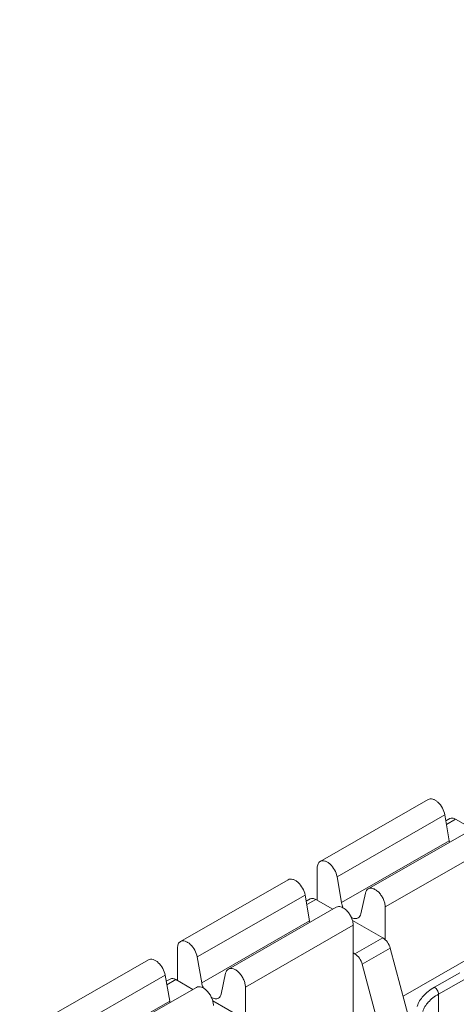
# Model space of a CAD drawing. Header units: centimetres. Extents: x -24.5 to 49.7, y -16.6 to 18.4.
# Tile 107 of 248: x -11.89 to -11.347, y -8.167 to -6.943. Entities that reach past the tile are written whole.
import ezdxf

# ---------------------------------------------------------------- set-up
doc = ezdxf.new("R2010")
doc.units = ezdxf.units.CM
doc.header["$MEASUREMENT"] = 0
doc.layers.add('layer 1', color=7, linetype='Continuous')

msp = doc.modelspace()

# ---------------------------------------------------------------- linework, layer by layer
at = {"layer": 'layer 1', "color": 1, "lineweight": 0}
msp.add_open_spline([(24.98821, 18.39808), (24.98821, 18.39808), (24.98821, -16.60193), (24.98821, -16.60193), (24.98821, -16.60193), (-24.51772, -16.60193), (-24.51772, -16.60193), (-24.51772, -16.60193), (-24.51772, 18.39808), (-24.51772, 18.39808), (-24.51772, 18.39808), (24.98821, 18.39808), (24.98821, 18.39808)], degree=3, knots=[0, 0, 0, 0, 0.25, 0.25, 0.25, 0.5, 0.5, 0.5, 0.75, 0.75, 0.75, 1, 1, 1, 1], dxfattribs=at)
at = {"layer": 'layer 1', "color": 5, "lineweight": 0}
msp.add_open_spline([(-23.26688, 17.18067), (-23.26688, 17.18067), (-23.26688, -15.60944), (-23.26688, -15.60944), (-23.26688, -15.60944), (23.98644, -15.60944), (23.98644, -15.60944)], degree=3, knots=[0, 0, 0, 0, 0.5, 0.5, 0.5, 1, 1, 1, 1], dxfattribs=at)
at = {"layer": 'layer 1', "lineweight": 9}
for points in [[(-15.1136, -11.88825), (-15.1136, -11.88825), (-7.7056, -7.63919), (-7.7056, -7.63919)], [(-7.69027, -7.64798), (-7.69027, -7.64798), (-15.09828, -11.89705), (-15.09828, -11.89705)], [(-15.01708, -11.94361), (-15.01708, -11.94361), (-7.61107, -7.6957), (-7.61107, -7.6957)], [(-7.57273, -7.75186), (-7.57273, -7.75186), (-14.96955, -11.9945), (-14.96955, -11.9945)], [(-14.93426, -12.08187), (-14.93426, -12.08187), (-7.53905, -7.84015), (-7.53905, -7.84015)], [(-14.9151, -12.1313), (-14.9151, -12.1313), (-7.52411, -7.89201), (-7.52411, -7.89201)], [(-11.51591, -7.98952), (-11.51591, -7.98952), (-11.38175, -7.91257), (-11.38175, -7.91257)], [(-11.36088, -7.93165), (-11.36088, -7.93165), (-11.49504, -8.00861), (-11.49504, -8.00861)], [(-11.35533, -7.96388), (-11.35533, -7.96388), (-11.36088, -7.93165), (-11.36088, -7.93165)], [(-11.35461, -7.93636), (-11.35461, -7.93636), (-11.35958, -7.93921), (-11.35958, -7.93921)], [(-11.45628, -8.02372), (-11.45628, -8.02372), (-11.32212, -7.94678), (-11.32212, -7.94678)], [(-11.34762, -7.93704), (-11.34762, -7.93704), (-11.35884, -7.94348), (-11.35884, -7.94348)], [(-11.32639, -7.94922), (-11.32639, -7.94922), (-11.34762, -7.93704), (-11.34762, -7.93704)], [(-11.48949, -8.04083), (-11.48949, -8.04083), (-11.35533, -7.96388), (-11.35533, -7.96388)], [(-11.30096, -7.96914), (-11.30096, -7.96914), (-11.43512, -8.04609), (-11.43512, -8.04609)], [(-11.35533, -7.96388), (-11.35523, -7.96442), (-11.35512, -7.96496), (-11.35499, -7.96549)], [(-14.88686, -12.20355), (-14.88686, -12.20355), (-7.54291, -7.99124), (-7.54291, -7.99124)], [(-7.53917, -8.00091), (-7.53917, -8.00091), (-14.88585, -12.2148), (-14.88585, -12.2148)], [(-14.88518, -12.22255), (-14.88518, -12.22255), (-7.53658, -8.00757), (-7.53658, -8.00757)], [(-14.88501, -12.22285), (-14.88501, -12.22285), (-7.53646, -8.0079), (-7.53646, -8.0079)], [(-11.51959, -8.0379), (-11.51959, -8.0379), (-11.51959, -7.99764), (-11.51959, -7.99764)], [(-11.49504, -8.00861), (-11.49504, -8.00861), (-11.48949, -8.04083), (-11.48949, -8.04083)], [(-11.68982, -8.08928), (-11.68982, -8.08928), (-11.55566, -8.01232), (-11.55566, -8.01232)], [(-12.42393, -9.02486), (-12.42393, -9.02486), (-10.67985, -8.02449), (-10.67985, -8.02449)], [(-11.53479, -8.0314), (-11.53479, -8.0314), (-11.66895, -8.10836), (-11.66895, -8.10836)], [(-11.52923, -8.06364), (-11.52923, -8.06364), (-11.53479, -8.0314), (-11.53479, -8.0314)], [(-11.46523, -8.05475), (-11.46523, -8.05475), (-11.45967, -8.02889), (-11.45967, -8.02889)], [(-10.66991, -8.0417), (-10.66991, -8.0417), (-12.41399, -9.04207), (-12.41399, -9.04207)], [(-11.6302, -8.12348), (-11.6302, -8.12348), (-11.49604, -8.04652), (-11.49604, -8.04652)], [(-11.52852, -8.03611), (-11.52852, -8.03611), (-11.53349, -8.03896), (-11.53349, -8.03896)], [(-11.52153, -8.03679), (-11.52153, -8.03679), (-11.53275, -8.04323), (-11.53275, -8.04323)], [(-11.50029, -8.04897), (-11.50029, -8.04897), (-11.52153, -8.03679), (-11.52153, -8.03679)], [(-11.43512, -8.04609), (-11.43512, -8.04609), (-11.43512, -8.08708), (-11.43512, -8.08708)], [(-11.66339, -8.14058), (-11.66339, -8.14058), (-11.52923, -8.06364), (-11.52923, -8.06364)], [(-11.47487, -8.06888), (-11.47487, -8.06888), (-11.60903, -8.14584), (-11.60903, -8.14584)], [(-11.52923, -8.06364), (-11.52914, -8.06418), (-11.52903, -8.06471), (-11.52889, -8.06524)], [(-11.43815, -8.08461), (-11.43815, -8.08461), (-11.47578, -8.06302), (-11.47578, -8.06302)], [(-11.47487, -8.19264), (-11.47487, -8.19264), (-11.47487, -8.06888), (-11.47487, -8.06888)], [(-11.47293, -8.10457), (-11.47293, -8.10457), (-11.43815, -8.08461), (-11.43815, -8.08461)], [(-11.41295, -8.15713), (-11.41295, -8.15713), (-11.30096, -8.0929), (-11.30096, -8.0929)], [(-11.6935, -8.13765), (-11.6935, -8.13765), (-11.6935, -8.09739), (-11.6935, -8.09739)], [(-11.47487, -8.10345), (-11.47487, -8.10345), (-11.47293, -8.10457), (-11.47293, -8.10457)], [(-11.42882, -8.09755), (-11.42882, -8.09755), (-11.46359, -8.1175), (-11.46359, -8.1175)], [(-11.40407, -8.19051), (-11.40407, -8.19051), (-11.42882, -8.09755), (-11.42882, -8.09755)], [(-11.86373, -8.18903), (-11.86373, -8.18903), (-11.72957, -8.11207), (-11.72957, -8.11207)], [(-11.66895, -8.10836), (-11.66895, -8.10836), (-11.66339, -8.14058), (-11.66339, -8.14058)], [(-11.46359, -8.1175), (-11.46359, -8.1175), (-11.43885, -8.21046), (-11.43885, -8.21046)], [(-11.7087, -8.13116), (-11.7087, -8.13116), (-11.84286, -8.2081), (-11.84286, -8.2081)], [(-11.70314, -8.16338), (-11.70314, -8.16338), (-11.7087, -8.13116), (-11.7087, -8.13116)], [(-11.63914, -8.15449), (-11.63914, -8.15449), (-11.63358, -8.12864), (-11.63358, -8.12864)], [(-11.37381, -8.14608), (-11.37381, -8.14608), (-11.34239, -8.12806), (-11.34239, -8.12806)], [(-11.70243, -8.13587), (-11.70243, -8.13587), (-11.7074, -8.13871), (-11.7074, -8.13871)], [(-11.69544, -8.13654), (-11.69544, -8.13654), (-11.70667, -8.14298), (-11.70667, -8.14298)], [(-11.69544, -8.13654), (-11.69544, -8.13654), (-11.67421, -8.14872), (-11.67421, -8.14872)], [(-11.33742, -8.13667), (-11.33742, -8.13667), (-11.36885, -8.15469), (-11.36885, -8.15469)], [(-11.8041, -8.22323), (-11.8041, -8.22323), (-11.66994, -8.14627), (-11.66994, -8.14627)], [(-11.60903, -8.14584), (-11.60903, -8.14584), (-11.60903, -8.18683), (-11.60903, -8.18683)], [(-11.36885, -8.15469), (-11.36885, -8.15469), (-11.36885, -8.19891), (-11.36885, -8.19891)], [(-11.83731, -8.24034), (-11.83731, -8.24034), (-11.70314, -8.16338), (-11.70314, -8.16338)], [(-11.70314, -8.16338), (-11.70305, -8.16393), (-11.70294, -8.16446), (-11.70281, -8.16499)], [(-11.6497, -8.16278), (-11.6497, -8.16278), (-11.61206, -8.18437), (-11.61206, -8.18437)]]:
    msp.add_open_spline(points, degree=3, dxfattribs=at)
for points, knots in [([(-11.36088, -7.93165), (-11.36139, -7.92869), (-11.36247, -7.92584), (-11.36393, -7.92319), (-11.36541, -7.92052), (-11.36727, -7.91806), (-11.36951, -7.91602), (-11.37051, -7.9151), (-11.37159, -7.91426), (-11.37277, -7.91357), (-11.3738, -7.91295), (-11.3749, -7.91244), (-11.37605, -7.91212), (-11.37704, -7.91184), (-11.37808, -7.91169), (-11.37911, -7.91178), (-11.38003, -7.91186), (-11.38095, -7.91212), (-11.38175, -7.91257)], [0, 0, 0, 0, 0.1666667, 0.1666667, 0.1666667, 0.3333333, 0.3333333, 0.3333333, 0.5, 0.5, 0.5, 0.6666667, 0.6666667, 0.6666667, 0.8333333, 0.8333333, 0.8333333, 1, 1, 1, 1]), ([(-11.34762, -7.93704), (-11.34878, -7.93638), (-11.35005, -7.93586), (-11.3514, -7.93574), (-11.35251, -7.93564), (-11.35367, -7.93582), (-11.35461, -7.93636)], [0, 0, 0, 0, 0.5, 0.5, 0.5, 1, 1, 1, 1]), ([(-11.51959, -7.99764), (-11.51959, -7.99674), (-11.51952, -7.99584), (-11.51935, -7.99495), (-11.5192, -7.99416), (-11.51897, -7.99338), (-11.51864, -7.99265), (-11.51833, -7.99199), (-11.51795, -7.99136), (-11.51747, -7.99081), (-11.51703, -7.9903), (-11.5165, -7.98986), (-11.51591, -7.98952)], [0, 0, 0, 0, 0.25, 0.25, 0.25, 0.5, 0.5, 0.5, 0.75, 0.75, 0.75, 1, 1, 1, 1]), ([(-11.51591, -7.98952), (-11.51511, -7.98907), (-11.51419, -7.9888), (-11.51327, -7.98873), (-11.51224, -7.98864), (-11.5112, -7.98878), (-11.51021, -7.98906), (-11.50905, -7.98939), (-11.50795, -7.9899), (-11.50693, -7.99051), (-11.50575, -7.99121), (-11.50467, -7.99205), (-11.50367, -7.99296), (-11.50143, -7.99501), (-11.49956, -7.99747), (-11.4981, -8.00014), (-11.49663, -8.00279), (-11.49555, -8.00565), (-11.49504, -8.00861)], [0, 0, 0, 0, 0.1666667, 0.1666667, 0.1666667, 0.3333333, 0.3333333, 0.3333333, 0.5, 0.5, 0.5, 0.6666667, 0.6666667, 0.6666667, 0.8333333, 0.8333333, 0.8333333, 1, 1, 1, 1]), ([(-11.53479, -8.0314), (-11.5353, -8.02845), (-11.53639, -8.02559), (-11.53785, -8.02294), (-11.53932, -8.02027), (-11.54118, -8.01781), (-11.54341, -8.01577), (-11.54442, -8.01485), (-11.54551, -8.01401), (-11.54668, -8.01331), (-11.54771, -8.0127), (-11.5488, -8.01219), (-11.54996, -8.01187), (-11.55095, -8.01159), (-11.55199, -8.01144), (-11.55303, -8.01153), (-11.55395, -8.01161), (-11.55487, -8.01187), (-11.55566, -8.01232)], [0, 0, 0, 0, 0.1666667, 0.1666667, 0.1666667, 0.3333333, 0.3333333, 0.3333333, 0.5, 0.5, 0.5, 0.6666667, 0.6666667, 0.6666667, 0.8333333, 0.8333333, 0.8333333, 1, 1, 1, 1]), ([(-11.45967, -8.02889), (-11.45943, -8.0278), (-11.45905, -8.02671), (-11.45842, -8.02577), (-11.45787, -8.02494), (-11.45714, -8.02421), (-11.45628, -8.02372)], [0, 0, 0, 0, 0.5, 0.5, 0.5, 1, 1, 1, 1]), ([(-11.45628, -8.02372), (-11.45541, -8.02322), (-11.45437, -8.02296), (-11.45335, -8.02291), (-11.45218, -8.02286), (-11.45102, -8.02309), (-11.44992, -8.02348), (-11.44862, -8.02393), (-11.44742, -8.02459), (-11.44628, -8.02537), (-11.44501, -8.02625), (-11.44383, -8.02729), (-11.44276, -8.02842), (-11.4416, -8.02965), (-11.44056, -8.03098), (-11.43964, -8.03239), (-11.43871, -8.03382), (-11.43789, -8.03534), (-11.43721, -8.03691), (-11.43655, -8.03843), (-11.43602, -8.04), (-11.43565, -8.04161), (-11.43532, -8.04308), (-11.43512, -8.04458), (-11.43512, -8.04609)], [0, 0, 0, 0, 0.125, 0.125, 0.125, 0.25, 0.25, 0.25, 0.375, 0.375, 0.375, 0.5, 0.5, 0.5, 0.625, 0.625, 0.625, 0.75, 0.75, 0.75, 0.875, 0.875, 0.875, 1, 1, 1, 1]), ([(-11.52153, -8.03679), (-11.52268, -8.03612), (-11.52395, -8.0356), (-11.52531, -8.03548), (-11.52641, -8.03539), (-11.52757, -8.03557), (-11.52852, -8.03611)], [0, 0, 0, 0, 0.5, 0.5, 0.5, 1, 1, 1, 1]), ([(-11.47487, -8.06888), (-11.47487, -8.06739), (-11.47507, -8.06588), (-11.4754, -8.06442), (-11.47577, -8.0628), (-11.4763, -8.06122), (-11.47696, -8.05971), (-11.47764, -8.05813), (-11.47845, -8.05662), (-11.4794, -8.05519), (-11.48032, -8.05378), (-11.48136, -8.05245), (-11.48252, -8.05123), (-11.48358, -8.05009), (-11.48476, -8.04905), (-11.48604, -8.04817), (-11.48717, -8.04739), (-11.48838, -8.04673), (-11.48967, -8.04627), (-11.49077, -8.04589), (-11.49193, -8.04566), (-11.49311, -8.04571), (-11.49412, -8.04576), (-11.49516, -8.04602), (-11.49604, -8.04652)], [0, 0, 0, 0, 0.125, 0.125, 0.125, 0.25, 0.25, 0.25, 0.375, 0.375, 0.375, 0.5, 0.5, 0.5, 0.625, 0.625, 0.625, 0.75, 0.75, 0.75, 0.875, 0.875, 0.875, 1, 1, 1, 1]), ([(-11.48949, -8.04083), (-11.48939, -8.04139), (-11.48927, -8.04195), (-11.48913, -8.0425), (-11.48869, -8.04427), (-11.48806, -8.04598), (-11.48729, -8.04762)], [0, 0, 0, 0, 0.5, 0.5, 0.5, 1, 1, 1, 1]), ([(-11.46862, -8.05991), (-11.46776, -8.05942), (-11.46703, -8.0587), (-11.46648, -8.05786), (-11.46586, -8.05692), (-11.46546, -8.05584), (-11.46523, -8.05475)], [0, 0, 0, 0, 0.5, 0.5, 0.5, 1, 1, 1, 1]), ([(-11.47756, -8.05895), (-11.47608, -8.05982), (-11.47443, -8.0605), (-11.47272, -8.06068), (-11.47199, -8.06076), (-11.47125, -8.06075), (-11.47054, -8.06061), (-11.46986, -8.06049), (-11.46921, -8.06026), (-11.46862, -8.05991)], [0, 0, 0, 0, 0.3333333, 0.3333333, 0.3333333, 0.6666667, 0.6666667, 0.6666667, 1, 1, 1, 1]), ([(-11.6935, -8.09739), (-11.6935, -8.09649), (-11.69343, -8.09559), (-11.69326, -8.09471), (-11.69311, -8.09391), (-11.69288, -8.09313), (-11.69255, -8.0924), (-11.69225, -8.09174), (-11.69186, -8.09111), (-11.69138, -8.09056), (-11.69094, -8.09005), (-11.6904, -8.08961), (-11.68982, -8.08928)], [0, 0, 0, 0, 0.25, 0.25, 0.25, 0.5, 0.5, 0.5, 0.75, 0.75, 0.75, 1, 1, 1, 1]), ([(-11.68982, -8.08928), (-11.68903, -8.08882), (-11.68811, -8.08856), (-11.68719, -8.08848), (-11.68615, -8.08839), (-11.68511, -8.08854), (-11.68412, -8.08882), (-11.68296, -8.08914), (-11.68187, -8.08965), (-11.68084, -8.09027), (-11.67967, -8.09096), (-11.67858, -8.0918), (-11.67757, -8.09272), (-11.67533, -8.09476), (-11.67348, -8.09722), (-11.672, -8.09989), (-11.67055, -8.10254), (-11.66946, -8.1054), (-11.66895, -8.10836)], [0, 0, 0, 0, 0.1666667, 0.1666667, 0.1666667, 0.3333333, 0.3333333, 0.3333333, 0.5, 0.5, 0.5, 0.6666667, 0.6666667, 0.6666667, 0.8333333, 0.8333333, 0.8333333, 1, 1, 1, 1]), ([(-11.42882, -8.09755), (-11.42953, -8.09484), (-11.43079, -8.09227), (-11.43245, -8.08997), (-11.43399, -8.08782), (-11.43589, -8.08591), (-11.43815, -8.08461)], [0, 0, 0, 0, 0.5, 0.5, 0.5, 1, 1, 1, 1]), ([(-11.47293, -8.10457), (-11.47068, -8.10586), (-11.46878, -8.10777), (-11.46723, -8.10992), (-11.46557, -8.11222), (-11.46432, -8.11479), (-11.46359, -8.1175)], [0, 0, 0, 0, 0.5, 0.5, 0.5, 1, 1, 1, 1]), ([(-11.7087, -8.13116), (-11.70922, -8.1282), (-11.7103, -8.12534), (-11.71175, -8.12269), (-11.71323, -8.12002), (-11.71508, -8.11756), (-11.71733, -8.11552), (-11.71833, -8.1146), (-11.71942, -8.11377), (-11.72059, -8.11306), (-11.72162, -8.11245), (-11.72271, -8.11195), (-11.72387, -8.11162), (-11.72487, -8.11133), (-11.72591, -8.11119), (-11.72694, -8.11128), (-11.72786, -8.11136), (-11.72877, -8.11162), (-11.72957, -8.11207)], [0, 0, 0, 0, 0.1666667, 0.1666667, 0.1666667, 0.3333333, 0.3333333, 0.3333333, 0.5, 0.5, 0.5, 0.6666667, 0.6666667, 0.6666667, 0.8333333, 0.8333333, 0.8333333, 1, 1, 1, 1]), ([(-11.63358, -8.12864), (-11.63334, -8.12755), (-11.63295, -8.12647), (-11.63233, -8.12552), (-11.63178, -8.12469), (-11.63105, -8.12396), (-11.6302, -8.12348)], [0, 0, 0, 0, 0.5, 0.5, 0.5, 1, 1, 1, 1]), ([(-11.6302, -8.12348), (-11.62931, -8.12297), (-11.62829, -8.1227), (-11.62726, -8.12266), (-11.62609, -8.12261), (-11.62493, -8.12285), (-11.62383, -8.12322), (-11.62254, -8.12367), (-11.62132, -8.12433), (-11.6202, -8.12511), (-11.61892, -8.126), (-11.61774, -8.12704), (-11.61667, -8.12817), (-11.61552, -8.12939), (-11.61448, -8.13073), (-11.61356, -8.13213), (-11.61262, -8.13357), (-11.6118, -8.13509), (-11.61112, -8.13666), (-11.61046, -8.13818), (-11.60993, -8.13975), (-11.60957, -8.14137), (-11.60923, -8.14283), (-11.60903, -8.14433), (-11.60903, -8.14584)], [0, 0, 0, 0, 0.125, 0.125, 0.125, 0.25, 0.25, 0.25, 0.375, 0.375, 0.375, 0.5, 0.5, 0.5, 0.625, 0.625, 0.625, 0.75, 0.75, 0.75, 0.875, 0.875, 0.875, 1, 1, 1, 1]), ([(-11.69544, -8.13654), (-11.6966, -8.13588), (-11.69787, -8.13535), (-11.69922, -8.13524), (-11.70033, -8.13514), (-11.70149, -8.13532), (-11.70243, -8.13587)], [0, 0, 0, 0, 0.5, 0.5, 0.5, 1, 1, 1, 1]), ([(-11.66339, -8.14058), (-11.66329, -8.14114), (-11.66318, -8.14171), (-11.66304, -8.14226), (-11.6626, -8.14402), (-11.66197, -8.14573), (-11.6612, -8.14738)], [0, 0, 0, 0, 0.5, 0.5, 0.5, 1, 1, 1, 1]), ([(-11.64878, -8.16864), (-11.64878, -8.16714), (-11.64898, -8.16563), (-11.64932, -8.16416), (-11.64968, -8.16255), (-11.65021, -8.16098), (-11.65087, -8.15946), (-11.65155, -8.15789), (-11.65237, -8.15637), (-11.65331, -8.15494), (-11.65423, -8.15353), (-11.65527, -8.1522), (-11.65642, -8.15097), (-11.6575, -8.14984), (-11.65866, -8.1488), (-11.65995, -8.14792), (-11.66107, -8.14714), (-11.66229, -8.14648), (-11.66358, -8.14603), (-11.66469, -8.14564), (-11.66584, -8.14541), (-11.66701, -8.14547), (-11.66804, -8.14551), (-11.66906, -8.14577), (-11.66994, -8.14627)], [0, 0, 0, 0, 0.125, 0.125, 0.125, 0.25, 0.25, 0.25, 0.375, 0.375, 0.375, 0.5, 0.5, 0.5, 0.625, 0.625, 0.625, 0.75, 0.75, 0.75, 0.875, 0.875, 0.875, 1, 1, 1, 1]), ([(-11.64253, -8.15967), (-11.64167, -8.15917), (-11.64094, -8.15844), (-11.64039, -8.15761), (-11.63977, -8.15667), (-11.63937, -8.15559), (-11.63914, -8.15449)], [0, 0, 0, 0, 0.5, 0.5, 0.5, 1, 1, 1, 1]), ([(-11.37381, -8.14608), (-11.37649, -8.14762), (-11.37908, -8.14933), (-11.38151, -8.15123), (-11.38374, -8.15298), (-11.38585, -8.15487), (-11.38775, -8.157), (-11.39109, -8.1607), (-11.39386, -8.16506), (-11.3953, -8.16981)], [0, 0, 0, 0, 0.3333333, 0.3333333, 0.3333333, 0.6666667, 0.6666667, 0.6666667, 1, 1, 1, 1]), ([(-11.36885, -8.15469), (-11.37128, -8.15608), (-11.37363, -8.15764), (-11.37585, -8.15937), (-11.37787, -8.16095), (-11.37978, -8.16268), (-11.38152, -8.16461), (-11.38456, -8.16798), (-11.38707, -8.17194), (-11.38838, -8.17626)], [0, 0, 0, 0, 0.3333333, 0.3333333, 0.3333333, 0.6666667, 0.6666667, 0.6666667, 1, 1, 1, 1]), ([(-11.37381, -8.14608), (-11.37234, -8.14693), (-11.37117, -8.14828), (-11.3703, -8.14979), (-11.36943, -8.1513), (-11.36885, -8.15298), (-11.36885, -8.15469)], [0, 0, 0, 0, 0.5, 0.5, 0.5, 1, 1, 1, 1]), ([(-11.65147, -8.1587), (-11.64999, -8.15957), (-11.64834, -8.16025), (-11.64663, -8.16043), (-11.6459, -8.16051), (-11.64516, -8.1605), (-11.64445, -8.16036), (-11.64377, -8.16024), (-11.64312, -8.16), (-11.64253, -8.15967)], [0, 0, 0, 0, 0.3333333, 0.3333333, 0.3333333, 0.6666667, 0.6666667, 0.6666667, 1, 1, 1, 1])]:
    msp.add_open_spline(points, degree=3, knots=knots, dxfattribs=at)

doc.saveas('drawing.dxf')
